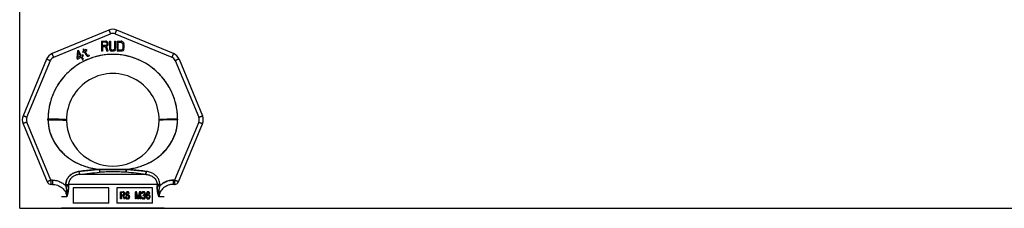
# Model space of a CAD drawing. Header units: millimetres. Extents: x 0 to 297, y 0 to 210.
# Tile 17 of 35: x 87.77 to 106.91, y 179.35 to 183.02. Entities that reach past the tile are written whole.
import ezdxf

# ---------------------------------------------------------------- set-up
doc = ezdxf.new("R2010")
doc.units = ezdxf.units.MM
doc.header["$LTSCALE"] = 16.335
doc.layers.get('0').update_dxf_attribs({"linetype": 'CONTINUOUS'})
for name, color, linetype in [('001-M31079-X02', 7, 'CONTINUOUS'), ('01_GLOBAL', 7, 'CONTINUOUS'), ('AXES_REF', 7, 'CONTINUOUS')]:
    doc.layers.add(name, color=color, linetype=linetype)

msp = doc.modelspace()

# ---------------------------------------------------------------- linework, layer by layer
at = {"color": 7, "linetype": 'Continuous'}
msp.add_line((89.342, 179.349), (89.822, 179.349), dxfattribs=at)
at = {"layer": '001-M31079-X02', "color": 9, "linetype": 'Continuous'}
for p, q in [((89.506, 182.812), (88.403, 182.356)), ((90.761, 182.356), (89.659, 182.812)), ((88.434, 182.285), (89.536, 182.741)), ((89.628, 182.741), (90.73, 182.285)), ((88.295, 182.248), (87.839, 181.146)), ((87.913, 181.118), (88.369, 182.22)), ((90.795, 182.22), (91.252, 181.118)), ((90.869, 182.248), (91.326, 181.146)), ((88.322, 181.067), (88.322, 181.081)), ((90.842, 181.081), (90.842, 181.067)), ((87.839, 180.992), (88.307, 179.861)), ((88.38, 179.896), (87.913, 181.026)), ((91.252, 181.026), (90.784, 179.896)), ((90.857, 179.861), (91.326, 180.992)), ((89.321, 180.106), (89.325, 180.049)), ((89.321, 180.106), (89.325, 180.049)), ((89.839, 180.049), (89.843, 180.106)), ((89.843, 180.106), (89.839, 180.049)), ((88.38, 179.896), (88.38, 179.814)), ((88.408, 179.896), (88.38, 179.896)), ((88.408, 179.896), (88.408, 179.814)), ((88.938, 180.009), (88.931, 180.066)), ((90.226, 180.009), (88.938, 180.009)), ((90.233, 180.066), (90.226, 180.009)), ((90.226, 180.009), (90.233, 180.066)), ((90.757, 179.896), (90.757, 179.814)), ((90.784, 179.896), (90.757, 179.896)), ((90.784, 179.896), (90.784, 179.814)), ((88.408, 179.814), (88.38, 179.814)), ((88.67, 179.809), (88.671, 179.783)), ((90.443, 179.811), (88.722, 179.811)), ((90.494, 179.783), (90.494, 179.809)), ((90.784, 179.814), (90.757, 179.814)), ((88.686, 179.574), (88.582, 179.574)), ((90.582, 179.574), (90.478, 179.574))]:
    msp.add_line(p, q, dxfattribs=at)
at = {"layer": '001-M31079-X02', "color": 7, "linetype": 'Continuous'}
for p, q in [((89.364, 182.601), (89.364, 182.401)), ((89.364, 182.601), (89.444, 182.601)), ((89.46, 182.596), (89.444, 182.601)), ((89.46, 182.596), (89.474, 182.584)), ((89.474, 182.584), (89.484, 182.567)), ((89.517, 182.601), (89.517, 182.469)), ((89.517, 182.601), (89.537, 182.601)), ((89.537, 182.601), (89.537, 182.469)), ((89.617, 182.601), (89.617, 182.469)), ((89.617, 182.601), (89.637, 182.601)), ((89.637, 182.601), (89.637, 182.469)), ((89.664, 182.601), (89.664, 182.401)), ((89.664, 182.601), (89.744, 182.601)), ((89.76, 182.596), (89.744, 182.601)), ((89.76, 182.596), (89.774, 182.588)), ((89.774, 182.588), (89.787, 182.571)), ((89.787, 182.571), (89.794, 182.554)), ((88.895, 182.408), (88.883, 182.268)), ((88.912, 182.418), (88.895, 182.408)), ((88.903, 182.28), (88.912, 182.378)), ((88.97, 182.318), (88.912, 182.418)), ((88.912, 182.378), (88.952, 182.308)), ((89.019, 182.406), (88.996, 182.393)), ((88.996, 182.393), (89.005, 182.378)), ((89.017, 182.444), (89.002, 182.435)), ((89.002, 182.435), (89.019, 182.406)), ((89.028, 182.391), (89.005, 182.378)), ((89.034, 182.414), (89.017, 182.444)), ((89.028, 182.391), (89.07, 182.317)), ((89.065, 182.433), (89.034, 182.414)), ((89.042, 182.399), (89.074, 182.418)), ((89.081, 182.333), (89.042, 182.399)), ((89.065, 182.433), (89.074, 182.418)), ((89.384, 182.401), (89.364, 182.401)), ((89.384, 182.49), (89.384, 182.401)), ((89.44, 182.49), (89.384, 182.49)), ((89.44, 182.49), (89.467, 182.401)), ((89.474, 182.507), (89.46, 182.498)), ((89.49, 182.401), (89.46, 182.498)), ((89.49, 182.401), (89.467, 182.401)), ((89.484, 182.524), (89.474, 182.507)), ((89.484, 182.567), (89.487, 182.554)), ((89.487, 182.537), (89.484, 182.524)), ((89.487, 182.554), (89.487, 182.537)), ((89.517, 182.469), (89.52, 182.447)), ((89.52, 182.447), (89.527, 182.43)), ((89.527, 182.43), (89.54, 182.413)), ((89.537, 182.469), (89.54, 182.452)), ((89.54, 182.452), (89.547, 182.439)), ((89.54, 182.413), (89.554, 182.405)), ((89.547, 182.439), (89.557, 182.43)), ((89.57, 182.401), (89.554, 182.405)), ((89.57, 182.426), (89.557, 182.43)), ((89.57, 182.426), (89.584, 182.426)), ((89.584, 182.401), (89.57, 182.401)), ((89.597, 182.43), (89.584, 182.426)), ((89.6, 182.405), (89.584, 182.401)), ((89.607, 182.439), (89.597, 182.43)), ((89.614, 182.413), (89.6, 182.405)), ((89.614, 182.452), (89.607, 182.439)), ((89.617, 182.469), (89.614, 182.452)), ((89.627, 182.43), (89.614, 182.413)), ((89.634, 182.447), (89.627, 182.43)), ((89.634, 182.447), (89.637, 182.469)), ((89.744, 182.401), (89.664, 182.401)), ((89.76, 182.405), (89.744, 182.401)), ((89.774, 182.413), (89.76, 182.405)), ((89.787, 182.43), (89.774, 182.413)), ((89.794, 182.447), (89.787, 182.43)), ((89.797, 182.533), (89.794, 182.554)), ((89.794, 182.447), (89.797, 182.469)), ((89.797, 182.533), (89.797, 182.469)), ((88.883, 182.268), (88.896, 182.246)), ((88.896, 182.246), (88.965, 182.286)), ((88.952, 182.308), (88.903, 182.28)), ((88.965, 182.286), (88.993, 182.238)), ((88.999, 182.335), (88.97, 182.318)), ((89.011, 182.313), (88.983, 182.296)), ((89.012, 182.245), (88.983, 182.296)), ((88.993, 182.238), (89.012, 182.238)), ((89.011, 182.313), (88.999, 182.335)), ((89.07, 182.317), (89.085, 182.306)), ((89.081, 182.333), (89.09, 182.324)), ((89.085, 182.306), (89.098, 182.304)), ((89.103, 182.321), (89.09, 182.324)), ((89.098, 182.304), (89.108, 182.305)), ((89.119, 182.326), (89.103, 182.321)), ((89.128, 182.311), (89.108, 182.305)), ((89.119, 182.326), (89.128, 182.311)), ((88.322, 181.081), (88.322, 181.067)), ((90.842, 181.067), (90.842, 181.081)), ((88.67, 179.809), (88.671, 179.783)), ((90.494, 179.809), (90.494, 179.783))]:
    msp.add_line(p, q, dxfattribs=at)
at = {"layer": '001-M31079-X02', "color": 6, "linetype": 'Continuous'}
for p, q in [((89.384, 182.515), (89.384, 182.579)), ((89.447, 182.579), (89.384, 182.579)), ((89.447, 182.579), (89.457, 182.575)), ((89.457, 182.575), (89.464, 182.567)), ((89.684, 182.426), (89.684, 182.575)), ((89.744, 182.575), (89.684, 182.575)), ((89.744, 182.575), (89.757, 182.571)), ((89.757, 182.571), (89.767, 182.562)), ((89.447, 182.515), (89.384, 182.515)), ((89.457, 182.52), (89.447, 182.515)), ((89.464, 182.528), (89.457, 182.52)), ((89.464, 182.567), (89.467, 182.554)), ((89.467, 182.541), (89.464, 182.528)), ((89.467, 182.554), (89.467, 182.541)), ((89.744, 182.426), (89.684, 182.426)), ((89.757, 182.43), (89.744, 182.426)), ((89.767, 182.439), (89.757, 182.43)), ((89.767, 182.562), (89.774, 182.55)), ((89.774, 182.452), (89.767, 182.439)), ((89.774, 182.55), (89.777, 182.533)), ((89.777, 182.469), (89.774, 182.452)), ((89.777, 182.533), (89.777, 182.469)), ((88.722, 179.811), (88.722, 179.785)), ((88.811, 179.749), (88.811, 179.449)), ((89.502, 179.749), (88.811, 179.749)), ((89.502, 179.449), (89.502, 179.749)), ((89.662, 179.749), (89.662, 179.449)), ((90.353, 179.749), (89.662, 179.749)), ((90.353, 179.449), (90.353, 179.749)), ((90.443, 179.811), (90.442, 179.785)), ((89.733, 179.53), (89.733, 179.67)), ((89.733, 179.67), (89.787, 179.67)), ((89.75, 179.53), (89.733, 179.53)), ((89.738, 179.53), (89.738, 179.67)), ((89.745, 179.655), (89.745, 179.61)), ((89.789, 179.655), (89.745, 179.655)), ((89.745, 179.61), (89.789, 179.61)), ((89.745, 179.593), (89.745, 179.53)), ((89.785, 179.593), (89.745, 179.593)), ((89.75, 179.61), (89.75, 179.655)), ((89.75, 179.593), (89.75, 179.53)), ((89.781, 179.593), (89.797, 179.53)), ((89.793, 179.667), (89.783, 179.67)), ((89.785, 179.655), (89.791, 179.652)), ((89.791, 179.613), (89.785, 179.61)), ((89.785, 179.593), (89.802, 179.53)), ((89.798, 179.667), (89.787, 179.67)), ((89.789, 179.655), (89.795, 179.652)), ((89.795, 179.613), (89.789, 179.61)), ((89.791, 179.652), (89.795, 179.646)), ((89.795, 179.652), (89.791, 179.652)), ((89.795, 179.619), (89.791, 179.613)), ((89.795, 179.613), (89.791, 179.613)), ((89.801, 179.658), (89.793, 179.667)), ((89.798, 179.667), (89.793, 179.667)), ((89.793, 179.598), (89.801, 179.604)), ((89.812, 179.53), (89.793, 179.598)), ((89.798, 179.598), (89.793, 179.598)), ((89.795, 179.652), (89.8, 179.646)), ((89.795, 179.646), (89.797, 179.637)), ((89.8, 179.646), (89.795, 179.646)), ((89.797, 179.628), (89.795, 179.619)), ((89.8, 179.619), (89.795, 179.613)), ((89.8, 179.619), (89.795, 179.619)), ((89.797, 179.628), (89.797, 179.637)), ((89.802, 179.637), (89.797, 179.637)), ((89.802, 179.628), (89.797, 179.628)), ((89.816, 179.53), (89.797, 179.53)), ((89.806, 179.658), (89.798, 179.667)), ((89.798, 179.598), (89.806, 179.604)), ((89.816, 179.53), (89.798, 179.598)), ((89.8, 179.646), (89.802, 179.637)), ((89.802, 179.628), (89.8, 179.619)), ((89.807, 179.646), (89.801, 179.658)), ((89.806, 179.658), (89.801, 179.658)), ((89.801, 179.604), (89.807, 179.616)), ((89.806, 179.604), (89.801, 179.604)), ((89.802, 179.637), (89.802, 179.628)), ((89.812, 179.646), (89.806, 179.658)), ((89.806, 179.604), (89.812, 179.616)), ((89.809, 179.637), (89.807, 179.646)), ((89.812, 179.646), (89.807, 179.646)), ((89.807, 179.616), (89.809, 179.625)), ((89.812, 179.616), (89.807, 179.616)), ((89.809, 179.637), (89.809, 179.625)), ((89.814, 179.637), (89.809, 179.637)), ((89.814, 179.625), (89.809, 179.625)), ((89.814, 179.637), (89.812, 179.646)), ((89.812, 179.616), (89.814, 179.625)), ((89.814, 179.637), (89.814, 179.625)), ((89.828, 179.569), (89.83, 179.557)), ((89.845, 179.569), (89.828, 179.569)), ((89.83, 179.557), (89.836, 179.542)), ((89.835, 179.557), (89.83, 179.557)), ((89.833, 179.569), (89.835, 179.557)), ((89.836, 179.649), (89.834, 179.637)), ((89.834, 179.625), (89.834, 179.637)), ((89.839, 179.637), (89.834, 179.637)), ((89.834, 179.625), (89.836, 179.613)), ((89.839, 179.625), (89.834, 179.625)), ((89.835, 179.557), (89.841, 179.542)), ((89.845, 179.661), (89.836, 179.649)), ((89.841, 179.649), (89.836, 179.649)), ((89.836, 179.613), (89.845, 179.601)), ((89.841, 179.613), (89.836, 179.613)), ((89.836, 179.542), (89.847, 179.533)), ((89.841, 179.542), (89.836, 179.542)), ((89.841, 179.649), (89.839, 179.637)), ((89.839, 179.637), (89.839, 179.625)), ((89.839, 179.625), (89.841, 179.613)), ((89.849, 179.661), (89.841, 179.649)), ((89.841, 179.613), (89.849, 179.601)), ((89.843, 179.56), (89.841, 179.569)), ((89.841, 179.542), (89.851, 179.533)), ((89.849, 179.551), (89.843, 179.56)), ((89.847, 179.56), (89.843, 179.56)), ((89.853, 179.667), (89.845, 179.661)), ((89.849, 179.661), (89.845, 179.661)), ((89.845, 179.601), (89.853, 179.596)), ((89.849, 179.601), (89.845, 179.601)), ((89.847, 179.56), (89.845, 179.569)), ((89.847, 179.634), (89.849, 179.643)), ((89.847, 179.634), (89.847, 179.628)), ((89.851, 179.634), (89.847, 179.634)), ((89.849, 179.619), (89.847, 179.628)), ((89.851, 179.628), (89.847, 179.628)), ((89.853, 179.551), (89.847, 179.56)), ((89.851, 179.533), (89.847, 179.533)), ((89.847, 179.533), (89.857, 179.53)), ((89.858, 179.667), (89.849, 179.661)), ((89.849, 179.643), (89.855, 179.649)), ((89.853, 179.643), (89.849, 179.643)), ((89.855, 179.613), (89.849, 179.619)), ((89.853, 179.619), (89.849, 179.619)), ((89.849, 179.601), (89.858, 179.596)), ((89.853, 179.551), (89.849, 179.551)), ((89.857, 179.548), (89.849, 179.551)), ((89.851, 179.634), (89.853, 179.643)), ((89.851, 179.628), (89.851, 179.634)), ((89.853, 179.619), (89.851, 179.628)), ((89.851, 179.533), (89.862, 179.53)), ((89.861, 179.67), (89.853, 179.667)), ((89.858, 179.667), (89.853, 179.667)), ((89.853, 179.643), (89.86, 179.649)), ((89.86, 179.613), (89.853, 179.619)), ((89.858, 179.596), (89.853, 179.596)), ((89.853, 179.596), (89.861, 179.593)), ((89.862, 179.548), (89.853, 179.551)), ((89.855, 179.649), (89.861, 179.652)), ((89.86, 179.649), (89.855, 179.649)), ((89.861, 179.61), (89.855, 179.613)), ((89.86, 179.613), (89.855, 179.613)), ((89.878, 179.548), (89.857, 179.548)), ((89.878, 179.53), (89.857, 179.53)), ((89.866, 179.67), (89.858, 179.667)), ((89.858, 179.596), (89.866, 179.593)), ((89.86, 179.649), (89.866, 179.652)), ((89.866, 179.61), (89.86, 179.613)), ((89.876, 179.67), (89.861, 179.67)), ((89.878, 179.652), (89.861, 179.652)), ((89.878, 179.61), (89.861, 179.61)), ((89.878, 179.593), (89.861, 179.593)), ((89.882, 179.667), (89.872, 179.67)), ((89.874, 179.652), (89.88, 179.649)), ((89.884, 179.607), (89.874, 179.61)), ((89.874, 179.593), (89.882, 179.59)), ((89.882, 179.551), (89.874, 179.548)), ((89.874, 179.53), (89.884, 179.533)), ((89.887, 179.667), (89.876, 179.67)), ((89.878, 179.652), (89.884, 179.649)), ((89.889, 179.607), (89.878, 179.61)), ((89.878, 179.593), (89.887, 179.59)), ((89.887, 179.551), (89.878, 179.548)), ((89.878, 179.53), (89.889, 179.533)), ((89.88, 179.649), (89.884, 179.643)), ((89.884, 179.649), (89.88, 179.649)), ((89.89, 179.658), (89.882, 179.667)), ((89.887, 179.667), (89.882, 179.667)), ((89.882, 179.59), (89.888, 179.584)), ((89.887, 179.59), (89.882, 179.59)), ((89.888, 179.557), (89.882, 179.551)), ((89.887, 179.551), (89.882, 179.551)), ((89.884, 179.649), (89.889, 179.643)), ((89.884, 179.643), (89.886, 179.637)), ((89.889, 179.643), (89.884, 179.643)), ((89.892, 179.601), (89.884, 179.607)), ((89.889, 179.607), (89.884, 179.607)), ((89.884, 179.533), (89.892, 179.539)), ((89.889, 179.533), (89.884, 179.533)), ((89.886, 179.637), (89.903, 179.637)), ((89.895, 179.658), (89.887, 179.667)), ((89.887, 179.59), (89.893, 179.584)), ((89.893, 179.557), (89.887, 179.551)), ((89.888, 179.584), (89.892, 179.575)), ((89.893, 179.584), (89.888, 179.584)), ((89.892, 179.566), (89.888, 179.557)), ((89.893, 179.557), (89.888, 179.557)), ((89.889, 179.643), (89.891, 179.637)), ((89.897, 179.601), (89.889, 179.607)), ((89.889, 179.533), (89.897, 179.539)), ((89.896, 179.646), (89.89, 179.658)), ((89.895, 179.658), (89.89, 179.658)), ((89.901, 179.59), (89.892, 179.601)), ((89.897, 179.601), (89.892, 179.601)), ((89.892, 179.566), (89.892, 179.575)), ((89.897, 179.575), (89.892, 179.575)), ((89.897, 179.566), (89.892, 179.566)), ((89.892, 179.539), (89.901, 179.551)), ((89.897, 179.539), (89.892, 179.539)), ((89.893, 179.584), (89.897, 179.575)), ((89.897, 179.566), (89.893, 179.557)), ((89.901, 179.646), (89.895, 179.658)), ((89.898, 179.637), (89.896, 179.646)), ((89.901, 179.646), (89.896, 179.646)), ((89.905, 179.59), (89.897, 179.601)), ((89.897, 179.575), (89.897, 179.566)), ((89.897, 179.539), (89.905, 179.551)), ((89.903, 179.637), (89.901, 179.646)), ((89.905, 179.578), (89.901, 179.59)), ((89.905, 179.59), (89.901, 179.59)), ((89.901, 179.551), (89.905, 179.563)), ((89.905, 179.551), (89.901, 179.551)), ((89.909, 179.578), (89.905, 179.59)), ((89.905, 179.578), (89.905, 179.563)), ((89.909, 179.578), (89.905, 179.578)), ((89.905, 179.551), (89.909, 179.563)), ((89.909, 179.563), (89.905, 179.563)), ((89.909, 179.563), (89.909, 179.578)), ((90.021, 179.53), (90.021, 179.67)), ((90.044, 179.67), (90.021, 179.67)), ((90.038, 179.53), (90.021, 179.53)), ((90.025, 179.67), (90.025, 179.53)), ((90.033, 179.64), (90.033, 179.53)), ((90.033, 179.64), (90.062, 179.53)), ((90.038, 179.64), (90.033, 179.64)), ((90.038, 179.53), (90.038, 179.64)), ((90.038, 179.64), (90.067, 179.53)), ((90.07, 179.545), (90.039, 179.67)), ((90.075, 179.545), (90.044, 179.67)), ((90.083, 179.53), (90.062, 179.53)), ((90.101, 179.67), (90.07, 179.545)), ((90.075, 179.545), (90.07, 179.545)), ((90.106, 179.67), (90.075, 179.545)), ((90.079, 179.53), (90.108, 179.64)), ((90.083, 179.53), (90.112, 179.64)), ((90.125, 179.67), (90.101, 179.67)), ((90.108, 179.53), (90.108, 179.64)), ((90.112, 179.64), (90.108, 179.64)), ((90.125, 179.53), (90.108, 179.53)), ((90.112, 179.64), (90.112, 179.53)), ((90.12, 179.67), (90.12, 179.53)), ((90.125, 179.53), (90.125, 179.67)), ((90.137, 179.563), (90.139, 179.554)), ((90.151, 179.563), (90.137, 179.563)), ((90.141, 179.649), (90.139, 179.637)), ((90.154, 179.637), (90.139, 179.637)), ((90.139, 179.554), (90.143, 179.545)), ((90.143, 179.554), (90.139, 179.554)), ((90.149, 179.661), (90.141, 179.649)), ((90.145, 179.649), (90.141, 179.649)), ((90.141, 179.563), (90.143, 179.554)), ((90.145, 179.649), (90.143, 179.637)), ((90.143, 179.554), (90.147, 179.545)), ((90.143, 179.545), (90.149, 179.539)), ((90.147, 179.545), (90.143, 179.545)), ((90.154, 179.661), (90.145, 179.649)), ((90.149, 179.557), (90.147, 179.563)), ((90.147, 179.545), (90.154, 179.539)), ((90.157, 179.667), (90.149, 179.661)), ((90.154, 179.661), (90.149, 179.661)), ((90.149, 179.637), (90.153, 179.646)), ((90.153, 179.551), (90.149, 179.557)), ((90.154, 179.557), (90.149, 179.557)), ((90.149, 179.539), (90.157, 179.533)), ((90.154, 179.539), (90.149, 179.539)), ((90.154, 179.557), (90.151, 179.563)), ((90.153, 179.646), (90.159, 179.652)), ((90.158, 179.646), (90.153, 179.646)), ((90.157, 179.548), (90.153, 179.551)), ((90.158, 179.551), (90.153, 179.551)), ((90.162, 179.667), (90.154, 179.661)), ((90.154, 179.637), (90.158, 179.646)), ((90.158, 179.551), (90.154, 179.557)), ((90.154, 179.539), (90.162, 179.533)), ((90.172, 179.67), (90.157, 179.667)), ((90.162, 179.667), (90.157, 179.667)), ((90.162, 179.548), (90.157, 179.548)), ((90.168, 179.545), (90.157, 179.548)), ((90.162, 179.533), (90.157, 179.533)), ((90.157, 179.533), (90.165, 179.53)), ((90.158, 179.646), (90.164, 179.652)), ((90.162, 179.548), (90.158, 179.551)), ((90.159, 179.652), (90.17, 179.655)), ((90.164, 179.652), (90.159, 179.652)), ((90.176, 179.67), (90.162, 179.667)), ((90.172, 179.545), (90.162, 179.548)), ((90.162, 179.533), (90.17, 179.53)), ((90.164, 179.652), (90.174, 179.655)), ((90.187, 179.53), (90.165, 179.53)), ((90.185, 179.545), (90.168, 179.545)), ((90.183, 179.655), (90.17, 179.655)), ((90.17, 179.596), (90.17, 179.607)), ((90.183, 179.607), (90.17, 179.607)), ((90.183, 179.596), (90.17, 179.596)), ((90.18, 179.67), (90.172, 179.67)), ((90.174, 179.607), (90.174, 179.596)), ((90.19, 179.667), (90.176, 179.67)), ((90.178, 179.655), (90.188, 179.652)), ((90.19, 179.613), (90.178, 179.607)), ((90.178, 179.596), (90.19, 179.593)), ((90.195, 179.667), (90.18, 179.67)), ((90.19, 179.548), (90.18, 179.545)), ((90.182, 179.53), (90.19, 179.533)), ((90.183, 179.655), (90.193, 179.652)), ((90.195, 179.613), (90.183, 179.607)), ((90.183, 179.596), (90.195, 179.593)), ((90.195, 179.548), (90.185, 179.545)), ((90.187, 179.53), (90.195, 179.533)), ((90.188, 179.652), (90.194, 179.646)), ((90.193, 179.652), (90.188, 179.652)), ((90.199, 179.661), (90.19, 179.667)), ((90.195, 179.667), (90.19, 179.667)), ((90.194, 179.619), (90.19, 179.613)), ((90.195, 179.613), (90.19, 179.613)), ((90.19, 179.593), (90.197, 179.587)), ((90.195, 179.593), (90.19, 179.593)), ((90.194, 179.551), (90.19, 179.548)), ((90.195, 179.548), (90.19, 179.548)), ((90.19, 179.533), (90.199, 179.539)), ((90.195, 179.533), (90.19, 179.533)), ((90.193, 179.652), (90.199, 179.646)), ((90.194, 179.646), (90.199, 179.637)), ((90.199, 179.646), (90.194, 179.646)), ((90.199, 179.631), (90.194, 179.619)), ((90.199, 179.619), (90.194, 179.619)), ((90.194, 179.601), (90.203, 179.61)), ((90.205, 179.596), (90.194, 179.601)), ((90.199, 179.601), (90.194, 179.601)), ((90.199, 179.557), (90.194, 179.551)), ((90.199, 179.551), (90.194, 179.551)), ((90.203, 179.661), (90.195, 179.667)), ((90.199, 179.619), (90.195, 179.613)), ((90.195, 179.593), (90.201, 179.587)), ((90.199, 179.551), (90.195, 179.548)), ((90.195, 179.533), (90.203, 179.539)), ((90.197, 179.587), (90.201, 179.575)), ((90.201, 179.587), (90.197, 179.587)), ((90.207, 179.649), (90.199, 179.661)), ((90.203, 179.661), (90.199, 179.661)), ((90.199, 179.646), (90.203, 179.637)), ((90.199, 179.631), (90.199, 179.637)), ((90.203, 179.637), (90.199, 179.637)), ((90.203, 179.631), (90.199, 179.619)), ((90.203, 179.631), (90.199, 179.631)), ((90.199, 179.601), (90.207, 179.61)), ((90.209, 179.596), (90.199, 179.601)), ((90.201, 179.563), (90.199, 179.557)), ((90.203, 179.557), (90.199, 179.551)), ((90.203, 179.557), (90.199, 179.557)), ((90.199, 179.539), (90.205, 179.545)), ((90.203, 179.539), (90.199, 179.539)), ((90.201, 179.587), (90.205, 179.575)), ((90.201, 179.563), (90.201, 179.575)), ((90.205, 179.575), (90.201, 179.575)), ((90.205, 179.563), (90.201, 179.563)), ((90.211, 179.649), (90.203, 179.661)), ((90.203, 179.637), (90.203, 179.631)), ((90.203, 179.61), (90.207, 179.619)), ((90.207, 179.61), (90.203, 179.61)), ((90.205, 179.563), (90.203, 179.557)), ((90.203, 179.539), (90.209, 179.545)), ((90.209, 179.587), (90.205, 179.596)), ((90.209, 179.596), (90.205, 179.596)), ((90.205, 179.575), (90.205, 179.563)), ((90.205, 179.545), (90.209, 179.554)), ((90.209, 179.545), (90.205, 179.545)), ((90.209, 179.637), (90.207, 179.649)), ((90.211, 179.649), (90.207, 179.649)), ((90.207, 179.619), (90.209, 179.631)), ((90.207, 179.61), (90.211, 179.619)), ((90.211, 179.619), (90.207, 179.619)), ((90.209, 179.637), (90.209, 179.631)), ((90.214, 179.637), (90.209, 179.637)), ((90.214, 179.631), (90.209, 179.631)), ((90.214, 179.587), (90.209, 179.596)), ((90.211, 179.575), (90.209, 179.587)), ((90.214, 179.587), (90.209, 179.587)), ((90.209, 179.554), (90.211, 179.563)), ((90.209, 179.545), (90.214, 179.554)), ((90.209, 179.554), (90.214, 179.554)), ((90.214, 179.637), (90.211, 179.649)), ((90.211, 179.619), (90.214, 179.631)), ((90.211, 179.575), (90.211, 179.563)), ((90.216, 179.575), (90.211, 179.575)), ((90.216, 179.563), (90.211, 179.563)), ((90.214, 179.631), (90.214, 179.637)), ((90.216, 179.575), (90.214, 179.587)), ((90.214, 179.554), (90.216, 179.563)), ((90.216, 179.563), (90.216, 179.575)), ((90.23, 179.631), (90.228, 179.61)), ((90.228, 179.59), (90.228, 179.61)), ((90.232, 179.61), (90.228, 179.61)), ((90.228, 179.59), (90.23, 179.569)), ((90.232, 179.59), (90.228, 179.59)), ((90.234, 179.646), (90.23, 179.631)), ((90.234, 179.631), (90.23, 179.631)), ((90.23, 179.569), (90.234, 179.554)), ((90.234, 179.569), (90.23, 179.569)), ((90.234, 179.631), (90.232, 179.61)), ((90.232, 179.61), (90.232, 179.59)), ((90.232, 179.59), (90.234, 179.569)), ((90.24, 179.658), (90.234, 179.646)), ((90.238, 179.646), (90.234, 179.631)), ((90.238, 179.646), (90.234, 179.646)), ((90.234, 179.569), (90.238, 179.554)), ((90.234, 179.554), (90.24, 179.542)), ((90.238, 179.554), (90.234, 179.554)), ((90.245, 179.658), (90.238, 179.646)), ((90.238, 179.61), (90.24, 179.628)), ((90.25, 179.616), (90.238, 179.604)), ((90.238, 179.61), (90.238, 179.604)), ((90.243, 179.61), (90.238, 179.61)), ((90.243, 179.604), (90.238, 179.604)), ((90.238, 179.554), (90.245, 179.542)), ((90.25, 179.667), (90.24, 179.658)), ((90.245, 179.658), (90.24, 179.658)), ((90.24, 179.628), (90.242, 179.637)), ((90.245, 179.628), (90.24, 179.628)), ((90.24, 179.581), (90.242, 179.59)), ((90.24, 179.581), (90.24, 179.572)), ((90.245, 179.581), (90.24, 179.581)), ((90.242, 179.563), (90.24, 179.572)), ((90.245, 179.572), (90.24, 179.572)), ((90.24, 179.542), (90.25, 179.533)), ((90.245, 179.542), (90.24, 179.542)), ((90.242, 179.637), (90.246, 179.646)), ((90.247, 179.637), (90.242, 179.637)), ((90.242, 179.59), (90.246, 179.596)), ((90.247, 179.59), (90.242, 179.59)), ((90.246, 179.554), (90.242, 179.563)), ((90.247, 179.563), (90.242, 179.563)), ((90.243, 179.61), (90.245, 179.628)), ((90.255, 179.616), (90.243, 179.604)), ((90.243, 179.604), (90.243, 179.61)), ((90.255, 179.667), (90.245, 179.658)), ((90.245, 179.628), (90.247, 179.637)), ((90.245, 179.581), (90.247, 179.59)), ((90.245, 179.572), (90.245, 179.581)), ((90.247, 179.563), (90.245, 179.572)), ((90.245, 179.542), (90.255, 179.533)), ((90.246, 179.646), (90.252, 179.652)), ((90.251, 179.646), (90.246, 179.646)), ((90.246, 179.596), (90.252, 179.601)), ((90.251, 179.596), (90.246, 179.596)), ((90.252, 179.548), (90.246, 179.554)), ((90.251, 179.554), (90.246, 179.554)), ((90.247, 179.637), (90.251, 179.646)), ((90.247, 179.59), (90.251, 179.596)), ((90.251, 179.554), (90.247, 179.563)), ((90.261, 179.67), (90.25, 179.667)), ((90.255, 179.667), (90.25, 179.667)), ((90.261, 179.619), (90.25, 179.616)), ((90.255, 179.616), (90.25, 179.616)), ((90.255, 179.533), (90.25, 179.533)), ((90.25, 179.533), (90.261, 179.53)), ((90.251, 179.646), (90.257, 179.652)), ((90.251, 179.596), (90.257, 179.601)), ((90.257, 179.548), (90.251, 179.554)), ((90.252, 179.652), (90.259, 179.655)), ((90.257, 179.652), (90.252, 179.652)), ((90.252, 179.601), (90.259, 179.604)), ((90.257, 179.601), (90.252, 179.601)), ((90.259, 179.545), (90.252, 179.548)), ((90.257, 179.548), (90.252, 179.548)), ((90.265, 179.67), (90.255, 179.667)), ((90.265, 179.619), (90.255, 179.616)), ((90.255, 179.533), (90.265, 179.53)), ((90.257, 179.652), (90.263, 179.655)), ((90.257, 179.601), (90.263, 179.604)), ((90.263, 179.545), (90.257, 179.548)), ((90.276, 179.655), (90.259, 179.655)), ((90.278, 179.604), (90.259, 179.604)), ((90.278, 179.545), (90.259, 179.545)), ((90.274, 179.67), (90.261, 179.67)), ((90.276, 179.619), (90.261, 179.619)), ((90.276, 179.53), (90.261, 179.53)), ((90.279, 179.667), (90.269, 179.67)), ((90.271, 179.655), (90.277, 179.652)), ((90.281, 179.616), (90.271, 179.619)), ((90.271, 179.53), (90.281, 179.533)), ((90.273, 179.604), (90.279, 179.601)), ((90.279, 179.548), (90.273, 179.545)), ((90.284, 179.667), (90.274, 179.67)), ((90.276, 179.655), (90.282, 179.652)), ((90.286, 179.616), (90.276, 179.619)), ((90.276, 179.53), (90.286, 179.533)), ((90.277, 179.652), (90.283, 179.646)), ((90.282, 179.652), (90.277, 179.652)), ((90.278, 179.604), (90.284, 179.601)), ((90.284, 179.548), (90.278, 179.545)), ((90.29, 179.658), (90.279, 179.667)), ((90.284, 179.667), (90.279, 179.667)), ((90.279, 179.601), (90.286, 179.596)), ((90.284, 179.601), (90.279, 179.601)), ((90.286, 179.554), (90.279, 179.548)), ((90.284, 179.548), (90.279, 179.548)), ((90.292, 179.607), (90.281, 179.616)), ((90.286, 179.616), (90.281, 179.616)), ((90.281, 179.533), (90.292, 179.542)), ((90.286, 179.533), (90.281, 179.533)), ((90.282, 179.652), (90.288, 179.646)), ((90.283, 179.646), (90.288, 179.637)), ((90.288, 179.646), (90.283, 179.646)), ((90.294, 179.658), (90.284, 179.667)), ((90.284, 179.601), (90.29, 179.596)), ((90.29, 179.554), (90.284, 179.548)), ((90.296, 179.607), (90.286, 179.616)), ((90.286, 179.596), (90.29, 179.59)), ((90.29, 179.596), (90.286, 179.596)), ((90.29, 179.563), (90.286, 179.554)), ((90.29, 179.554), (90.286, 179.554)), ((90.286, 179.533), (90.296, 179.542)), ((90.288, 179.646), (90.292, 179.637)), ((90.303, 179.637), (90.288, 179.637)), ((90.296, 179.646), (90.29, 179.658)), ((90.294, 179.658), (90.29, 179.658)), ((90.29, 179.596), (90.294, 179.59)), ((90.29, 179.59), (90.292, 179.581)), ((90.294, 179.59), (90.29, 179.59)), ((90.292, 179.572), (90.29, 179.563)), ((90.294, 179.563), (90.29, 179.554)), ((90.294, 179.563), (90.29, 179.563)), ((90.298, 179.598), (90.292, 179.607)), ((90.292, 179.607), (90.296, 179.607)), ((90.292, 179.572), (90.292, 179.581)), ((90.292, 179.581), (90.296, 179.581)), ((90.296, 179.572), (90.292, 179.572)), ((90.292, 179.542), (90.298, 179.554)), ((90.296, 179.542), (90.292, 179.542)), ((90.3, 179.646), (90.294, 179.658)), ((90.294, 179.59), (90.296, 179.581)), ((90.296, 179.572), (90.294, 179.563)), ((90.298, 179.637), (90.296, 179.646)), ((90.3, 179.646), (90.296, 179.646)), ((90.303, 179.598), (90.296, 179.607)), ((90.296, 179.581), (90.296, 179.572)), ((90.296, 179.542), (90.303, 179.554)), ((90.302, 179.584), (90.298, 179.598)), ((90.303, 179.598), (90.298, 179.598)), ((90.298, 179.554), (90.302, 179.569)), ((90.303, 179.554), (90.298, 179.554)), ((90.303, 179.637), (90.3, 179.646)), ((90.302, 179.584), (90.302, 179.569)), ((90.307, 179.584), (90.302, 179.584)), ((90.307, 179.569), (90.302, 179.569)), ((90.307, 179.584), (90.303, 179.598)), ((90.303, 179.554), (90.307, 179.569)), ((90.307, 179.569), (90.307, 179.584)), ((90.582, 179.349), (88.582, 179.349)), ((89.502, 179.449), (88.811, 179.449)), ((90.353, 179.449), (89.662, 179.449))]:
    msp.add_line(p, q, dxfattribs=at)
at = {"layer": '001-M31079-X02', "color": 9, "linetype": 'Continuous'}
for centre, radius, start, end in [((89.582, 182.628), 0.2, 67.5, 112.5), ((89.582, 182.63), 0.12, 67.5027, 112.4973), ((88.48, 182.171), 0.2, 112.5, 157.5), ((88.48, 182.174), 0.12, 112.5027, 157.4973), ((90.684, 182.174), 0.12, 22.5027, 67.4973), ((90.684, 182.171), 0.2, 22.5, 67.5), ((88.023, 181.069), 0.2, 157.5, 202.5), ((88.023, 181.072), 0.12, 157.5027, 202.4973), ((89.582, 181.069), 0.9, 180.6298, 359.3702), ((91.141, 181.072), 0.12, 337.5027, 22.4973), ((91.141, 181.069), 0.2, 337.5, 22.5), ((89.582, 290.356), 110.251, 269.86427, 270.13573), ((88.38, 179.894), 0.08, 202.5, 270), ((90.784, 179.894), 0.08, 270, 337.5)]:
    msp.add_arc(centre, radius, start, end, dxfattribs=at)
at = {"layer": '001-M31079-X02', "color": 7, "linetype": 'Continuous'}
msp.add_arc((89.582, 181.081), 1.26, 359.3702, 180.6298, dxfattribs=at)
at = {"layer": '001-M31079-X02', "color": 6, "linetype": 'Continuous'}
msp.add_arc((89.582, 181.069), 0.9, 359.3702, 180.6298, dxfattribs=at)
at = {"layer": '001-M31079-X02', "color": 9, "linetype": 'Continuous'}
for points, knots in [([(89.506, 182.812), (89.507, 182.813), (89.507, 182.807), (89.51, 182.803), (89.513, 182.795), (89.517, 182.787), (89.521, 182.777), (89.526, 182.766), (89.531, 182.754), (89.534, 182.745), (89.536, 182.741)], [0, 0, 0, 0, 0.059983, 0.133152, 0.232556, 0.355295, 0.497786, 0.655866, 0.824917, 1, 1, 1, 1]), ([(89.628, 182.741), (89.63, 182.745), (89.633, 182.754), (89.638, 182.766), (89.643, 182.777), (89.647, 182.787), (89.651, 182.795), (89.654, 182.803), (89.657, 182.807), (89.657, 182.813), (89.659, 182.812)], [0, 0, 0, 0, 0.175075, 0.344128, 0.502209, 0.644701, 0.767442, 0.866847, 0.940017, 1, 1, 1, 1]), ([(88.295, 182.248), (88.296, 182.249), (88.301, 182.246), (88.306, 182.245), (88.314, 182.242), (88.322, 182.238), (88.333, 182.234), (88.344, 182.23), (88.357, 182.225), (88.365, 182.221), (88.369, 182.22)], [0, 0, 0, 0, 0.060939, 0.13446, 0.234172, 0.357122, 0.499648, 0.657498, 0.82596, 1, 1, 1, 1]), ([(90.842, 181.081), (90.842, 181.119), (90.839, 181.194), (90.824, 181.306), (90.798, 181.417), (90.763, 181.524), (90.719, 181.628), (90.665, 181.728), (90.603, 181.823), (90.532, 181.911), (90.454, 181.993), (90.369, 182.067), (90.277, 182.134), (90.18, 182.192), (90.078, 182.241), (89.972, 182.281), (89.863, 182.311), (89.751, 182.331), (89.639, 182.341), (89.526, 182.341), (89.413, 182.331), (89.301, 182.311), (89.192, 182.281), (89.086, 182.241), (88.984, 182.192), (88.887, 182.134), (88.796, 182.067), (88.71, 181.993), (88.632, 181.911), (88.562, 181.823), (88.499, 181.728), (88.445, 181.628), (88.401, 181.524), (88.366, 181.417), (88.341, 181.306), (88.326, 181.194), (88.322, 181.119), (88.322, 181.081)], [0, 0, 0, 0, 0.028575, 0.057156, 0.085737, 0.114317, 0.142895, 0.171472, 0.200048, 0.228622, 0.257194, 0.285764, 0.314333, 0.342901, 0.371466, 0.400031, 0.428594, 0.457157, 0.485719, 0.514281, 0.542844, 0.571406, 0.59997, 0.628534, 0.6571, 0.685667, 0.714236, 0.742807, 0.771379, 0.799953, 0.828529, 0.857106, 0.885684, 0.914264, 0.942844, 0.971426, 1, 1, 1, 1]), ([(88.434, 182.285), (88.432, 182.289), (88.429, 182.297), (88.424, 182.309), (88.419, 182.32), (88.415, 182.33), (88.411, 182.339), (88.408, 182.346), (88.405, 182.35), (88.405, 182.356), (88.403, 182.356)], [0, 0, 0, 0, 0.175076, 0.344129, 0.50221, 0.644702, 0.767443, 0.866847, 0.940017, 1, 1, 1, 1]), ([(90.761, 182.356), (90.759, 182.356), (90.759, 182.35), (90.756, 182.346), (90.753, 182.339), (90.749, 182.33), (90.745, 182.32), (90.74, 182.309), (90.735, 182.297), (90.732, 182.289), (90.73, 182.285)], [0, 0, 0, 0, 0.059982, 0.133151, 0.232555, 0.355294, 0.497785, 0.655865, 0.824916, 1, 1, 1, 1]), ([(90.869, 182.248), (90.868, 182.249), (90.863, 182.246), (90.858, 182.245), (90.851, 182.242), (90.842, 182.238), (90.831, 182.234), (90.82, 182.23), (90.808, 182.225), (90.799, 182.221), (90.795, 182.22)], [0, 0, 0, 0, 0.060939, 0.13446, 0.234172, 0.357122, 0.499648, 0.657499, 0.82596, 1, 1, 1, 1]), ([(87.913, 181.118), (87.908, 181.119), (87.9, 181.123), (87.888, 181.128), (87.876, 181.132), (87.866, 181.136), (87.857, 181.14), (87.849, 181.143), (87.844, 181.144), (87.839, 181.147), (87.839, 181.146)], [0, 0, 0, 0, 0.174033, 0.342496, 0.500347, 0.642875, 0.765826, 0.865539, 0.93906, 1, 1, 1, 1]), ([(88.682, 181.069), (88.682, 181.073), (88.669, 181.071), (88.659, 181.074), (88.641, 181.074), (88.62, 181.076), (88.594, 181.077), (88.564, 181.078), (88.53, 181.079), (88.493, 181.079), (88.453, 181.08), (88.41, 181.081), (88.367, 181.081), (88.337, 181.081), (88.322, 181.081)], [0, 0, 0, 0, 0.02982, 0.064811, 0.111629, 0.171497, 0.24316, 0.326315, 0.419777, 0.524502, 0.635428, 0.753215, 0.877723, 1, 1, 1, 1]), ([(88.322, 181.081), (88.336, 181.081), (88.365, 181.081), (88.407, 181.081), (88.448, 181.08), (88.486, 181.08), (88.522, 181.079), (88.556, 181.078), (88.587, 181.077), (88.614, 181.076), (88.637, 181.075), (88.655, 181.073), (88.67, 181.072), (88.677, 181.071), (88.682, 181.07), (88.682, 181.069)], [0, 0, 0, 0, 0.119288, 0.238247, 0.350571, 0.45599, 0.557349, 0.651027, 0.736645, 0.812439, 0.877767, 0.929425, 0.967654, 0.991452, 1, 1, 1, 1]), ([(88.322, 181.067), (88.344, 181.067), (88.388, 181.068), (88.453, 181.068), (88.516, 181.067), (88.565, 181.067), (88.6, 181.066), (88.622, 181.065), (88.64, 181.064), (88.655, 181.063), (88.667, 181.062), (88.675, 181.061), (88.679, 181.061), (88.682, 181.06), (88.682, 181.059)], [0, 0, 0, 0, 0.180599, 0.365648, 0.544133, 0.703922, 0.773279, 0.834152, 0.885712, 0.927563, 0.95952, 0.981825, 0.994942, 1, 1, 1, 1]), ([(88.322, 181.067), (88.323, 181.002), (88.34, 180.872), (88.407, 180.69), (88.51, 180.526), (88.641, 180.386), (88.793, 180.274), (88.961, 180.191), (89.138, 180.134), (89.26, 180.113), (89.321, 180.106)], [0, 0, 0, 0, 0.128514, 0.256351, 0.383132, 0.508688, 0.633005, 0.756182, 0.878418, 1, 1, 1, 1]), ([(89.843, 180.106), (89.904, 180.113), (90.026, 180.134), (90.203, 180.191), (90.371, 180.274), (90.523, 180.386), (90.655, 180.526), (90.757, 180.69), (90.824, 180.872), (90.841, 181.002), (90.842, 181.067)], [0, 0, 0, 0, 0.121582, 0.243818, 0.366995, 0.491312, 0.616868, 0.743649, 0.871486, 1, 1, 1, 1]), ([(90.842, 181.081), (90.828, 181.081), (90.799, 181.081), (90.757, 181.081), (90.716, 181.08), (90.678, 181.08), (90.642, 181.079), (90.608, 181.078), (90.578, 181.077), (90.55, 181.076), (90.527, 181.075), (90.509, 181.073), (90.494, 181.072), (90.487, 181.071), (90.482, 181.07), (90.482, 181.069)], [0, 0, 0, 0, 0.119287, 0.238247, 0.350571, 0.45599, 0.557349, 0.651027, 0.736645, 0.812439, 0.877767, 0.929425, 0.967654, 0.991452, 1, 1, 1, 1]), ([(90.482, 181.069), (90.482, 181.073), (90.495, 181.071), (90.506, 181.074), (90.524, 181.074), (90.545, 181.076), (90.571, 181.077), (90.6, 181.078), (90.634, 181.079), (90.671, 181.079), (90.711, 181.08), (90.754, 181.081), (90.798, 181.081), (90.827, 181.081), (90.842, 181.081)], [0, 0, 0, 0, 0.02982, 0.064811, 0.11163, 0.171497, 0.243161, 0.326316, 0.419778, 0.524502, 0.635429, 0.753216, 0.877724, 1, 1, 1, 1]), ([(90.842, 181.067), (90.82, 181.067), (90.776, 181.068), (90.711, 181.068), (90.648, 181.067), (90.599, 181.067), (90.564, 181.066), (90.542, 181.065), (90.524, 181.064), (90.509, 181.063), (90.497, 181.062), (90.489, 181.061), (90.485, 181.061), (90.482, 181.06), (90.482, 181.059)], [0, 0, 0, 0, 0.180599, 0.365648, 0.544133, 0.703922, 0.773279, 0.834152, 0.885712, 0.927563, 0.95952, 0.981825, 0.994942, 1, 1, 1, 1]), ([(91.252, 181.118), (91.256, 181.119), (91.264, 181.123), (91.276, 181.128), (91.288, 181.132), (91.298, 181.136), (91.307, 181.14), (91.315, 181.143), (91.32, 181.144), (91.325, 181.147), (91.326, 181.146)], [0, 0, 0, 0, 0.174042, 0.342505, 0.500355, 0.642882, 0.765831, 0.865542, 0.939062, 1, 1, 1, 1]), ([(87.913, 181.026), (87.908, 181.024), (87.9, 181.02), (87.887, 181.015), (87.876, 181.01), (87.865, 181.006), (87.856, 181.001), (87.849, 180.998), (87.844, 180.995), (87.838, 180.994), (87.839, 180.992)], [0, 0, 0, 0, 0.172813, 0.340679, 0.498422, 0.641178, 0.764549, 0.864741, 0.938687, 1, 1, 1, 1]), ([(91.252, 181.026), (91.256, 181.024), (91.264, 181.02), (91.277, 181.015), (91.288, 181.01), (91.299, 181.006), (91.308, 181.001), (91.316, 180.998), (91.32, 180.995), (91.326, 180.994), (91.326, 180.992)], [0, 0, 0, 0, 0.172803, 0.34067, 0.498414, 0.641172, 0.764544, 0.864738, 0.938685, 1, 1, 1, 1]), ([(89.321, 180.106), (89.28, 180.103), (89.196, 180.096), (89.066, 180.082), (88.977, 180.072), (88.931, 180.066)], [0, 0, 0, 0, 0.313983, 0.64732, 1, 1, 1, 1]), ([(89.843, 180.106), (89.784, 180.106), (89.669, 180.105), (89.495, 180.105), (89.38, 180.106), (89.321, 180.106)], [0, 0, 0, 0, 0.341255, 0.65875, 1, 1, 1, 1]), ([(90.233, 180.066), (90.188, 180.072), (90.099, 180.082), (89.969, 180.096), (89.884, 180.103), (89.843, 180.106)], [0, 0, 0, 0, 0.35268, 0.686017, 1, 1, 1, 1]), ([(88.38, 179.896), (88.376, 179.895), (88.368, 179.891), (88.355, 179.886), (88.344, 179.881), (88.333, 179.876), (88.324, 179.872), (88.316, 179.869), (88.312, 179.866), (88.306, 179.865), (88.306, 179.863)], [0, 0, 0, 0, 0.170873, 0.339252, 0.497899, 0.640755, 0.764161, 0.864579, 0.938644, 1, 1, 1, 1]), ([(88.408, 179.896), (88.421, 179.896), (88.45, 179.895), (88.491, 179.887), (88.532, 179.875), (88.571, 179.858), (88.608, 179.837), (88.641, 179.812), (88.661, 179.793), (88.671, 179.783)], [0, 0, 0, 0, 0.142409, 0.286032, 0.430381, 0.574801, 0.718483, 0.860524, 1, 1, 1, 1]), ([(88.931, 180.066), (88.917, 180.064), (88.889, 180.06), (88.85, 180.048), (88.815, 180.033), (88.784, 180.015), (88.756, 179.995), (88.733, 179.972), (88.713, 179.947), (88.697, 179.921), (88.684, 179.894), (88.676, 179.866), (88.671, 179.838), (88.67, 179.819), (88.67, 179.809)], [0, 0, 0, 0, 0.107248, 0.208031, 0.302685, 0.392012, 0.476842, 0.557967, 0.636039, 0.71167, 0.785547, 0.858189, 0.929779, 1, 1, 1, 1]), ([(88.938, 180.009), (88.911, 180.006), (88.87, 179.997), (88.82, 179.973), (88.786, 179.95), (88.758, 179.922), (88.737, 179.888), (88.724, 179.851), (88.721, 179.824), (88.722, 179.811)], [0, 0, 0, 0, 0.258475, 0.385509, 0.510919, 0.63479, 0.757331, 0.878888, 1, 1, 1, 1]), ([(88.938, 180.009), (89.003, 180.017), (89.131, 180.032), (89.261, 180.044), (89.325, 180.049)], [0, 0, 0, 0, 0.500713, 1, 1, 1, 1]), ([(89.839, 180.049), (89.796, 180.052), (89.711, 180.057), (89.582, 180.059), (89.454, 180.057), (89.368, 180.052), (89.325, 180.049)], [0, 0, 0, 0, 0.250568, 0.5, 0.749432, 1, 1, 1, 1]), ([(90.226, 180.009), (90.162, 180.017), (90.033, 180.032), (89.904, 180.044), (89.839, 180.049)], [0, 0, 0, 0, 0.500713, 1, 1, 1, 1]), ([(90.226, 180.009), (90.254, 180.006), (90.295, 179.997), (90.344, 179.973), (90.378, 179.95), (90.406, 179.922), (90.427, 179.888), (90.44, 179.851), (90.443, 179.824), (90.443, 179.811)], [0, 0, 0, 0, 0.258475, 0.385509, 0.510919, 0.63479, 0.757331, 0.878888, 1, 1, 1, 1]), ([(90.494, 179.809), (90.494, 179.819), (90.494, 179.838), (90.489, 179.866), (90.48, 179.894), (90.468, 179.921), (90.451, 179.947), (90.432, 179.972), (90.408, 179.995), (90.381, 180.015), (90.349, 180.033), (90.314, 180.048), (90.275, 180.06), (90.248, 180.064), (90.233, 180.066)], [0, 0, 0, 0, 0.070278, 0.141913, 0.214561, 0.288425, 0.364052, 0.442118, 0.52324, 0.608071, 0.697382, 0.792005, 0.892756, 1, 1, 1, 1]), ([(90.494, 179.783), (90.503, 179.793), (90.523, 179.812), (90.557, 179.837), (90.593, 179.858), (90.632, 179.875), (90.673, 179.887), (90.715, 179.895), (90.743, 179.896), (90.757, 179.896)], [0, 0, 0, 0, 0.139407, 0.281547, 0.425273, 0.569753, 0.714131, 0.857816, 1, 1, 1, 1]), ([(90.858, 179.863), (90.858, 179.865), (90.852, 179.866), (90.848, 179.869), (90.84, 179.872), (90.831, 179.876), (90.821, 179.881), (90.809, 179.886), (90.797, 179.891), (90.788, 179.895), (90.784, 179.896)], [0, 0, 0, 0, 0.061337, 0.135484, 0.235635, 0.358902, 0.501737, 0.65946, 0.827349, 1, 1, 1, 1]), ([(88.408, 179.814), (88.441, 179.814), (88.509, 179.802), (88.584, 179.759), (88.633, 179.712), (88.661, 179.67), (88.68, 179.623), (88.685, 179.59), (88.686, 179.574)], [0, 0, 0, 0, 0.25143, 0.503272, 0.628972, 0.753715, 0.877314, 1, 1, 1, 1]), ([(88.67, 179.809), (88.675, 179.81), (88.685, 179.81), (88.7, 179.81), (88.712, 179.811), (88.719, 179.811), (88.722, 179.811)], [0, 0, 0, 0, 0.304503, 0.5896, 0.826919, 1, 1, 1, 1]), ([(88.722, 179.785), (88.719, 179.785), (88.712, 179.785), (88.7, 179.784), (88.685, 179.784), (88.676, 179.783), (88.671, 179.783)], [0, 0, 0, 0, 0.181683, 0.424817, 0.70749, 1, 1, 1, 1]), ([(88.671, 179.783), (88.676, 179.783), (88.685, 179.784), (88.7, 179.784), (88.712, 179.785), (88.719, 179.785), (88.722, 179.785)], [0, 0, 0, 0, 0.292513, 0.575188, 0.818321, 1, 1, 1, 1]), ([(88.686, 179.574), (88.688, 179.588), (88.691, 179.618), (88.691, 179.662), (88.687, 179.706), (88.68, 179.746), (88.674, 179.771), (88.671, 179.783)], [0, 0, 0, 0, 0.207564, 0.421591, 0.628947, 0.822617, 1, 1, 1, 1]), ([(88.722, 179.785), (88.723, 179.766), (88.721, 179.727), (88.714, 179.671), (88.702, 179.62), (88.691, 179.589), (88.686, 179.574)], [0, 0, 0, 0, 0.273916, 0.536495, 0.779955, 1, 1, 1, 1]), ([(88.686, 179.574), (88.691, 179.589), (88.702, 179.62), (88.714, 179.671), (88.721, 179.727), (88.723, 179.766), (88.722, 179.785)], [0, 0, 0, 0, 0.220045, 0.463505, 0.726083, 1, 1, 1, 1]), ([(90.478, 179.574), (90.473, 179.589), (90.463, 179.62), (90.451, 179.671), (90.443, 179.727), (90.442, 179.766), (90.442, 179.785)], [0, 0, 0, 0, 0.220045, 0.463505, 0.726083, 1, 1, 1, 1]), ([(90.442, 179.785), (90.442, 179.766), (90.443, 179.727), (90.451, 179.671), (90.463, 179.62), (90.473, 179.589), (90.478, 179.574)], [0, 0, 0, 0, 0.273917, 0.536495, 0.779955, 1, 1, 1, 1]), ([(90.494, 179.783), (90.489, 179.783), (90.479, 179.784), (90.465, 179.784), (90.453, 179.785), (90.445, 179.785), (90.442, 179.785)], [0, 0, 0, 0, 0.292512, 0.575186, 0.818319, 1, 1, 1, 1]), ([(90.442, 179.785), (90.445, 179.785), (90.453, 179.785), (90.465, 179.784), (90.479, 179.784), (90.489, 179.783), (90.494, 179.783)], [0, 0, 0, 0, 0.181683, 0.424817, 0.70749, 1, 1, 1, 1]), ([(90.494, 179.809), (90.489, 179.81), (90.479, 179.81), (90.465, 179.81), (90.453, 179.811), (90.446, 179.811), (90.443, 179.811)], [0, 0, 0, 0, 0.304503, 0.5896, 0.826919, 1, 1, 1, 1]), ([(90.494, 179.783), (90.49, 179.771), (90.484, 179.746), (90.477, 179.705), (90.473, 179.662), (90.473, 179.618), (90.476, 179.588), (90.478, 179.574)], [0, 0, 0, 0, 0.178771, 0.371864, 0.578833, 0.792671, 1, 1, 1, 1]), ([(90.757, 179.814), (90.723, 179.814), (90.655, 179.802), (90.58, 179.759), (90.531, 179.712), (90.503, 179.67), (90.484, 179.623), (90.479, 179.59), (90.478, 179.574)], [0, 0, 0, 0, 0.25143, 0.503272, 0.628972, 0.753715, 0.877314, 1, 1, 1, 1])]:
    msp.add_open_spline(points, degree=3, knots=knots, dxfattribs=at)
at = {"layer": '001-M31079-X02', "color": 7, "linetype": 'Continuous'}
for points, knots in [([(90.842, 181.081), (90.842, 181.119), (90.839, 181.194), (90.824, 181.306), (90.798, 181.417), (90.763, 181.524), (90.719, 181.628), (90.665, 181.728), (90.603, 181.823), (90.532, 181.911), (90.454, 181.993), (90.369, 182.067), (90.277, 182.134), (90.18, 182.192), (90.078, 182.241), (89.972, 182.281), (89.863, 182.311), (89.751, 182.331), (89.639, 182.341), (89.526, 182.341), (89.413, 182.331), (89.301, 182.311), (89.192, 182.281), (89.086, 182.241), (88.984, 182.192), (88.887, 182.134), (88.796, 182.067), (88.71, 181.993), (88.632, 181.911), (88.562, 181.823), (88.499, 181.728), (88.445, 181.628), (88.401, 181.524), (88.366, 181.417), (88.341, 181.306), (88.326, 181.194), (88.322, 181.119), (88.322, 181.081)], [0, 0, 0, 0, 0.028575, 0.057156, 0.085737, 0.114317, 0.142895, 0.171472, 0.200048, 0.228622, 0.257194, 0.285764, 0.314333, 0.342901, 0.371466, 0.400031, 0.428594, 0.457157, 0.485719, 0.514281, 0.542844, 0.571406, 0.59997, 0.628535, 0.6571, 0.685667, 0.714236, 0.742807, 0.771379, 0.799953, 0.828529, 0.857106, 0.885684, 0.914264, 0.942844, 0.971426, 1, 1, 1, 1]), ([(88.322, 181.067), (88.322, 181.041), (88.326, 180.987), (88.338, 180.908), (88.358, 180.828), (88.387, 180.748), (88.423, 180.67), (88.467, 180.595), (88.518, 180.522), (88.578, 180.454), (88.644, 180.389), (88.718, 180.33), (88.798, 180.276), (88.886, 180.228), (88.981, 180.186), (89.085, 180.151), (89.198, 180.123), (89.279, 180.111), (89.321, 180.106)], [0, 0, 0, 0, 0.052181, 0.105354, 0.159651, 0.215126, 0.271704, 0.32921, 0.387812, 0.447543, 0.508501, 0.570744, 0.634508, 0.700129, 0.768169, 0.839498, 0.915758, 1, 1, 1, 1]), ([(89.843, 180.106), (89.886, 180.111), (89.966, 180.123), (90.08, 180.151), (90.183, 180.186), (90.278, 180.228), (90.366, 180.276), (90.446, 180.33), (90.52, 180.389), (90.587, 180.454), (90.646, 180.522), (90.697, 180.595), (90.741, 180.67), (90.778, 180.748), (90.806, 180.828), (90.826, 180.908), (90.839, 180.987), (90.842, 181.041), (90.842, 181.067)], [0, 0, 0, 0, 0.084241, 0.160502, 0.23183, 0.299871, 0.365492, 0.429256, 0.491499, 0.552457, 0.612188, 0.67079, 0.728296, 0.784874, 0.84035, 0.894647, 0.94782, 1, 1, 1, 1]), ([(88.931, 180.066), (88.977, 180.072), (89.066, 180.082), (89.196, 180.096), (89.28, 180.103), (89.321, 180.106)], [0, 0, 0, 0, 0.352866, 0.686157, 1, 1, 1, 1]), ([(89.843, 180.106), (89.884, 180.103), (89.969, 180.096), (90.099, 180.082), (90.188, 180.072), (90.233, 180.066)], [0, 0, 0, 0, 0.313843, 0.647134, 1, 1, 1, 1]), ([(88.67, 179.809), (88.67, 179.819), (88.671, 179.838), (88.676, 179.867), (88.684, 179.895), (88.697, 179.922), (88.713, 179.948), (88.733, 179.972), (88.756, 179.995), (88.784, 180.015), (88.815, 180.033), (88.85, 180.048), (88.889, 180.06), (88.917, 180.065), (88.931, 180.066)], [0, 0, 0, 0, 0.071456, 0.143201, 0.215645, 0.289352, 0.3649, 0.44284, 0.523767, 0.608375, 0.697396, 0.791631, 0.892104, 1, 1, 1, 1]), ([(90.757, 179.896), (90.745, 179.896), (90.72, 179.895), (90.683, 179.89), (90.647, 179.88), (90.612, 179.867), (90.579, 179.851), (90.548, 179.831), (90.519, 179.809), (90.502, 179.792), (90.494, 179.783)], [0, 0, 0, 0, 0.124494, 0.250195, 0.376575, 0.50318, 0.629613, 0.755198, 0.878796, 1, 1, 1, 1])]:
    msp.add_open_spline(points, degree=3, knots=knots, dxfattribs=at)
at = {"layer": '001-M31079-X02', "color": 9, "linetype": 'Continuous'}
for points in [[(88.38, 179.814), (88.378, 179.814), (88.371, 179.812), (88.378, 179.814), (88.38, 179.814)], [(90.784, 179.814), (90.786, 179.814), (90.794, 179.812), (90.786, 179.814), (90.784, 179.814)]]:
    msp.add_open_spline(points, degree=3, dxfattribs=at)
at = {"layer": '01_GLOBAL', "color": 7, "linetype": 'Continuous'}
msp.add_line((87.772, 179.349), (87.772, 183.809), dxfattribs=at)
at = {"layer": 'AXES_REF', "color": 7, "linetype": 'Continuous'}
for p, q in [((87.772, 179.349), (89.342, 179.349)), ((89.822, 179.349), (109.342, 179.349))]:
    msp.add_line(p, q, dxfattribs=at)

doc.saveas('drawing.dxf')
